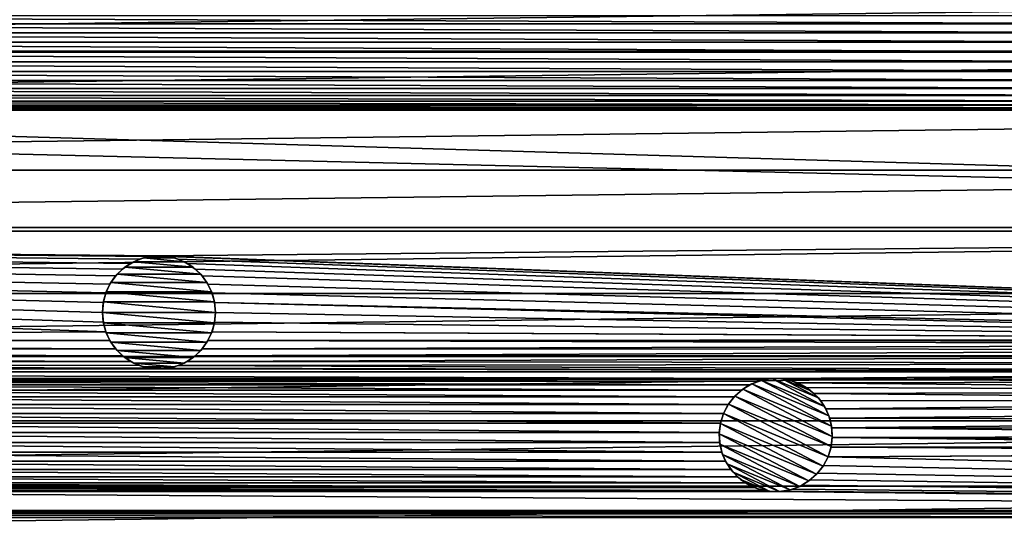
# Model space of a CAD drawing. Header units: metres. Extents: x -150 to 150, y -150 to 150.
# Tile 57 of 64: x -6 to 37, y 62 to 84. Entities that reach past the tile are written whole.
import ezdxf

# ---------------------------------------------------------------- set-up
doc = ezdxf.new("R2010")
doc.units = ezdxf.units.M
doc.layers.add('solid_P32600', color=7, linetype='CONTINUOUS')

msp = doc.modelspace()

# ---------------------------------------------------------------- linework, layer by layer
at = {"layer": 'solid_P32600'}
for points in [[(99.397423, 85.329292, 5), (-99.397423, 85.329292, 5), (-101.528114, 82.782959, 5)], [(101.528114, 82.782959, 5), (99.397423, 85.329292, 5), (-101.528114, 82.782959, 5)], [(45.609936, 83.998726), (-45.609936, 83.998726), (-45.864758, 84.360153)], [(45.864758, 84.360153), (45.609936, 83.998726), (-45.864758, 84.360153)], [(45.424339, 83.597336), (-45.424339, 83.597336), (-45.609936, 83.998726)], [(45.424339, 83.597336), (-45.609936, 83.998726), (45.609936, 83.998726)], [(45.312981, 83.182846), (-45.312981, 83.182846), (-45.424339, 83.597336)], [(45.424339, 83.597336), (45.312981, 83.182846), (-45.424339, 83.597336)], [(45.27586, 82.748726), (-45.27586, 82.748726), (-45.312981, 83.182846)], [(45.312981, 83.182846), (45.27586, 82.748726), (-45.312981, 83.182846)], [(101.528114, 82.782959, 5), (-101.528114, 82.782959, 5), (-103.590889, 80.186798, 5)], [(103.590889, 80.186798, 5), (101.528114, 82.782959, 5), (-103.590889, 80.186798, 5)], [(45.312981, 82.314606), (-45.312981, 82.314606), (-45.27586, 82.748726)], [(45.27586, 82.748726), (45.312981, 82.314606), (-45.27586, 82.748726)], [(45.426579, 81.893974), (-45.426579, 81.893974), (-45.312981, 82.314606)], [(45.312981, 82.314606), (45.426579, 81.893974), (-45.312981, 82.314606)], [(45.609936, 81.498726), (-45.609936, 81.498726), (-45.426579, 81.893974)], [(45.426579, 81.893974), (45.609936, 81.498726), (-45.426579, 81.893974)], [(45.86055, 81.142311), (-45.86055, 81.142311), (-45.609936, 81.498726)], [(45.609936, 81.498726), (45.86055, 81.142311), (-45.609936, 81.498726)], [(129.903809, 75), (-129.903809, 75), (-126.18766, 81.096329)], [(-47.775002, 80.248726), (129.903809, 75), (-126.18766, 81.096329)], [(46.16803, 80.833618), (-46.16803, 80.833618), (-45.86055, 81.142311)], [(45.86055, 81.142311), (46.16803, 80.833618), (-45.86055, 81.142311)], [(46.919949, 80.399498), (-46.919949, 80.399498), (-46.525429, 80.584412)], [(46.525429, 80.584412), (-46.525429, 80.584412), (-46.16803, 80.833618)], [(46.525429, 80.584412), (46.919949, 80.399498), (-46.525429, 80.584412)], [(46.16803, 80.833618), (46.525429, 80.584412), (-46.16803, 80.833618)], [(103.590889, 80.186798, 5), (-103.590889, 80.186798, 5), (-105.58876, 77.536827, 5)], [(105.58876, 77.536827, 5), (103.590889, 80.186798, 5), (-105.58876, 77.536827, 5)], [(47.775002, 80.248726), (-47.775002, 80.248726), (-47.34103, 80.28756)], [(47.775002, 80.248726), (129.903809, 75), (-47.775002, 80.248726)], [(47.34103, 80.28756), (-47.34103, 80.28756), (-46.919949, 80.399498)], [(47.34103, 80.28756), (47.775002, 80.248726), (-47.34103, 80.28756)], [(46.919949, 80.399498), (47.34103, 80.28756), (-46.919949, 80.399498)], [(105.58876, 77.536827, 5), (-105.58876, 77.536827, 5), (-107.520401, 74.835175, 5)], [(107.520401, 74.835175, 5), (105.58876, 77.536827, 5), (-107.520401, 74.835175, 5)], [(0, 73.749138), (-129.903809, 75), (129.903809, 75)], [(-2.349231, 70.394951), (-67.346161, 70.054543), (-129.903809, 75)], [(-2.460035, 71.690414), (-2.5, 71.25), (-129.903809, 75)], [(-2.460035, 70.809586), (-129.903809, 75), (-2.5, 71.25)], [(-2.349231, 72.105049), (-2.460035, 71.690414), (-129.903809, 75)], [(-2.164318, 72.499573), (-2.349231, 72.105049), (-129.903809, 75)], [(-1.915111, 72.856972), (-2.164318, 72.499573), (-129.903809, 75)], [(-1.606416, 73.164452), (-1.915111, 72.856972), (-129.903809, 75)], [(-1.25, 73.415062), (-1.606416, 73.164452), (-129.903809, 75)], [(-0.854756, 73.598419), (-1.25, 73.415062), (-129.903809, 75)], [(-0.43412, 73.712021), (-0.854756, 73.598419), (-129.903809, 75)], [(0, 73.749138), (-0.43412, 73.712021), (-129.903809, 75)], [(-2.460035, 70.809586), (-2.349231, 70.394951), (-129.903809, 75)], [(0, 73.749138), (129.903809, 75), (133.325317, 68.733551)], [(107.520401, 74.835175, 5), (-107.520401, 74.835175, 5), (-109.382103, 72.087051, 5)], [(109.382103, 72.087051, 5), (107.520401, 74.835175, 5), (-109.382103, 72.087051, 5)], [(-1.112003, 73.488556, -2.5), (-1.25, 73.415062), (-0.854756, 73.598419)], [(-1.112003, 73.488556, -2.5), (-0.854756, 73.598419), (-0.685996, 73.653053, -2.5)], [(-1.112003, 73.488556, -2.5), (-0.685996, 73.653053, -2.5), (1.112003, 73.488556, -2.5)], [(-0.685996, 73.653053, -2.5), (-0.854756, 73.598419), (-0.43412, 73.712021)], [(-0.685996, 73.653053, -2.5), (-0.43412, 73.712021), (-0.228191, 73.738853, -2.5)], [(-0.685996, 73.653053, -2.5), (-0.228191, 73.738853, -2.5), (0.685996, 73.653053, -2.5)], [(-0.685996, 73.653053, -2.5), (0.685996, 73.653053, -2.5), (1.112003, 73.488556, -2.5)], [(-0.228191, 73.738853, -2.5), (-0.43412, 73.712021), (0, 73.749138)], [(-0.228191, 73.738853, -2.5), (0, 73.749138), (0.228191, 73.738853, -2.5)], [(-0.228191, 73.738853, -2.5), (0.228191, 73.738853, -2.5), (0.685996, 73.653053, -2.5)], [(0.43412, 73.712021), (0, 73.749138), (133.325317, 68.733551)], [(0.228191, 73.738853, -2.5), (0, 73.749138), (0.43412, 73.712021)], [(0.228191, 73.738853, -2.5), (0.43412, 73.712021), (0.685996, 73.653053, -2.5)], [(0.854756, 73.598419), (0.43412, 73.712021), (133.325317, 68.733551)], [(0.685996, 73.653053, -2.5), (0.43412, 73.712021), (0.854756, 73.598419)], [(0.685996, 73.653053, -2.5), (0.854756, 73.598419), (1.112003, 73.488556, -2.5)], [(1.25, 73.415062), (0.854756, 73.598419), (133.325317, 68.733551)], [(1.112003, 73.488556, -2.5), (0.854756, 73.598419), (1.25, 73.415062)], [(-1.845996, 72.935562, -2.5), (-1.915111, 72.856972), (-1.606416, 73.164452)], [(-1.845996, 72.935562, -2.5), (-1.606416, 73.164452), (-1.507266, 73.243095, -2.5)], [(-1.845996, 72.935562, -2.5), (-1.507266, 73.243095, -2.5), (1.845996, 72.935562, -2.5)], [(-1.507266, 73.243095, -2.5), (-1.606416, 73.164452), (-1.25, 73.415062)], [(-1.507266, 73.243095, -2.5), (-1.25, 73.415062), (-1.112003, 73.488556, -2.5)], [(-1.507266, 73.243095, -2.5), (-1.112003, 73.488556, -2.5), (1.507266, 73.243095, -2.5)], [(-1.507266, 73.243095, -2.5), (1.507266, 73.243095, -2.5), (1.845996, 72.935562, -2.5)], [(-1.112003, 73.488556, -2.5), (1.112003, 73.488556, -2.5), (1.507266, 73.243095, -2.5)], [(1.112003, 73.488556, -2.5), (1.25, 73.415062), (1.507266, 73.243095, -2.5)], [(1.606416, 73.164452), (1.25, 73.415062), (133.325317, 68.733551)], [(1.507266, 73.243095, -2.5), (1.25, 73.415062), (1.606416, 73.164452)], [(1.507266, 73.243095, -2.5), (1.606416, 73.164452), (1.845996, 72.935562, -2.5)], [(1.915111, 72.856972), (1.606416, 73.164452), (133.325317, 68.733551)], [(1.845996, 72.935562, -2.5), (1.606416, 73.164452), (1.915111, 72.856972)], [(-2.125021, 72.564468, -2.5), (-2.164318, 72.499573), (-1.915111, 72.856972)], [(-2.125021, 72.564468, -2.5), (-1.915111, 72.856972), (-1.845996, 72.935562, -2.5)], [(-2.125021, 72.564468, -2.5), (-1.845996, 72.935562, -2.5), (2.125021, 72.564468, -2.5)], [(-1.845996, 72.935562, -2.5), (1.845996, 72.935562, -2.5), (2.125021, 72.564468, -2.5)], [(1.845996, 72.935562, -2.5), (1.915111, 72.856972), (2.125021, 72.564468, -2.5)], [(2.164318, 72.499573), (1.915111, 72.856972), (133.325317, 68.733551)], [(2.125021, 72.564468, -2.5), (1.915111, 72.856972), (2.164318, 72.499573)], [(-2.330627, 72.154465, -2.5), (-2.349231, 72.105049), (-2.164318, 72.499573)], [(-2.330627, 72.154465, -2.5), (-2.164318, 72.499573), (-2.125021, 72.564468, -2.5)], [(-2.330627, 72.154465, -2.5), (-2.125021, 72.564468, -2.5), (2.330627, 72.154465, -2.5)], [(-2.125021, 72.564468, -2.5), (2.125021, 72.564468, -2.5), (2.330627, 72.154465, -2.5)], [(2.125021, 72.564468, -2.5), (2.164318, 72.499573), (2.330627, 72.154465, -2.5)], [(2.349231, 72.105049), (2.164318, 72.499573), (133.325317, 68.733551)], [(2.330627, 72.154465, -2.5), (2.164318, 72.499573), (2.349231, 72.105049)], [(109.382103, 72.087051, 5), (-109.382103, 72.087051, 5), (-111.171471, 69.295662, 5)], [(111.171471, 69.295662, 5), (109.382103, 72.087051, 5), (-111.171471, 69.295662, 5)], [(-2.454248, 71.718361, -2.5), (-2.460035, 71.690414), (-2.349231, 72.105049)], [(-2.454248, 71.718361, -2.5), (-2.349231, 72.105049), (-2.330627, 72.154465, -2.5)], [(-2.454248, 71.718361, -2.5), (-2.330627, 72.154465, -2.5), (2.454248, 71.718361, -2.5)], [(-2.330627, 72.154465, -2.5), (2.330627, 72.154465, -2.5), (2.454248, 71.718361, -2.5)], [(2.330627, 72.154465, -2.5), (2.349231, 72.105049), (2.454248, 71.718361, -2.5)], [(2.460035, 71.690414), (2.349231, 72.105049), (133.325317, 68.733551)], [(2.454248, 71.718361, -2.5), (2.349231, 72.105049), (2.460035, 71.690414)], [(-2.454248, 71.718361, -2.5), (-2.5, 71.25, -2.5), (-2.460035, 71.690414)], [(-2.454248, 71.718361, -2.5), (2.5, 71.25, -2.5), (-2.5, 71.25, -2.5)], [(-2.5, 71.25, -2.5), (-2.5, 71.25), (-2.460035, 71.690414)], [(-2.454248, 71.718361, -2.5), (2.454248, 71.718361, -2.5), (2.5, 71.25, -2.5)], [(2.454248, 71.718361, -2.5), (2.460035, 71.690414), (2.5, 71.25)], [(2.454248, 71.718361, -2.5), (2.5, 71.25), (2.5, 71.25, -2.5)], [(2.460035, 71.690414), (133.325317, 68.733551), (67.781868, 70.05368)], [(2.5, 71.25), (2.460035, 71.690414), (67.781868, 70.05368)], [(-2.454248, 70.781639, -2.5), (-2.460035, 70.809586), (-2.5, 71.25)], [(-2.454248, 70.781639, -2.5), (-2.5, 71.25), (-2.5, 71.25, -2.5)], [(2.454248, 70.781639, -2.5), (-2.454248, 70.781639, -2.5), (-2.5, 71.25, -2.5)], [(2.5, 71.25, -2.5), (2.454248, 70.781639, -2.5), (-2.5, 71.25, -2.5)], [(2.5, 71.25, -2.5), (2.460035, 70.809586), (2.454248, 70.781639, -2.5)], [(2.460035, 70.809586), (2.5, 71.25), (67.781868, 70.05368)], [(2.5, 71.25, -2.5), (2.5, 71.25), (2.460035, 70.809586)], [(-2.454248, 70.781639, -2.5), (-2.349231, 70.394951), (-2.460035, 70.809586)], [(-2.330627, 70.345535, -2.5), (-2.349231, 70.394951), (-2.454248, 70.781639, -2.5)], [(2.330627, 70.345535, -2.5), (-2.330627, 70.345535, -2.5), (-2.454248, 70.781639, -2.5)], [(2.454248, 70.781639, -2.5), (2.330627, 70.345535, -2.5), (-2.454248, 70.781639, -2.5)], [(2.454248, 70.781639, -2.5), (2.349231, 70.394951), (2.330627, 70.345535, -2.5)], [(2.349231, 70.394951), (2.460035, 70.809586), (67.781868, 70.05368)], [(2.454248, 70.781639, -2.5), (2.460035, 70.809586), (2.349231, 70.394951)], [(-2.349231, 70.394951), (-2.164318, 70.000427), (-67.346161, 70.054543)], [(-2.330627, 70.345535, -2.5), (-2.164318, 70.000427), (-2.349231, 70.394951)], [(-2.125021, 69.935532, -2.5), (-2.164318, 70.000427), (-2.330627, 70.345535, -2.5)], [(2.125021, 69.935532, -2.5), (-2.125021, 69.935532, -2.5), (-2.330627, 70.345535, -2.5)], [(2.330627, 70.345535, -2.5), (2.125021, 69.935532, -2.5), (-2.330627, 70.345535, -2.5)], [(2.330627, 70.345535, -2.5), (2.164318, 70.000427), (2.125021, 69.935532, -2.5)], [(2.164318, 70.000427), (2.349231, 70.394951), (67.346161, 70.054543)], [(2.330627, 70.345535, -2.5), (2.349231, 70.394951), (2.164318, 70.000427)], [(2.349231, 70.394951), (67.781868, 70.05368), (67.346161, 70.054543)], [(-2.164318, 70.000427), (-66.917229, 69.978035), (-67.346161, 70.054543)], [(-2.164318, 70.000427), (-1.915111, 69.643028), (-66.917229, 69.978035)], [(-1.915111, 69.643028), (-66.507507, 69.829819), (-66.917229, 69.978035)], [(-1.915111, 69.643028), (-66.135971, 69.614983), (-66.507507, 69.829819)], [(-1.915111, 69.643028), (-1.606416, 69.335548), (-66.135971, 69.614983)], [(-2.125021, 69.935532, -2.5), (-1.915111, 69.643028), (-2.164318, 70.000427)], [(-1.845996, 69.564438, -2.5), (-1.915111, 69.643028), (-2.125021, 69.935532, -2.5)], [(1.845996, 69.564438, -2.5), (-1.845996, 69.564438, -2.5), (-2.125021, 69.935532, -2.5)], [(2.125021, 69.935532, -2.5), (1.845996, 69.564438, -2.5), (-2.125021, 69.935532, -2.5)], [(-1.845996, 69.564438, -2.5), (-1.606416, 69.335548), (-1.915111, 69.643028)], [(1.606416, 69.335548), (1.915111, 69.643028), (66.135971, 69.614983)], [(1.845996, 69.564438, -2.5), (1.915111, 69.643028), (1.606416, 69.335548)], [(2.125021, 69.935532, -2.5), (1.915111, 69.643028), (1.845996, 69.564438, -2.5)], [(1.915111, 69.643028), (2.164318, 70.000427), (66.507507, 69.829819)], [(2.125021, 69.935532, -2.5), (2.164318, 70.000427), (1.915111, 69.643028)], [(1.915111, 69.643028), (66.507507, 69.829819), (66.135971, 69.614983)], [(2.164318, 70.000427), (67.346161, 70.054543), (66.917229, 69.978035)], [(2.164318, 70.000427), (66.917229, 69.978035), (66.507507, 69.829819)], [(111.171471, 69.295662, 5), (-111.171471, 69.295662, 5), (-112.891518, 66.456329, 5)], [(112.891518, 66.456329, 5), (111.171471, 69.295662, 5), (-112.891518, 66.456329, 5)], [(-1.606416, 69.335548), (-65.796288, 69.331818), (-66.135971, 69.614983)], [(-1.606416, 69.335548), (-1.25, 69.084938), (-65.796288, 69.331818)], [(-1.25, 69.084938), (-65.513123, 68.992142), (-65.796288, 69.331818)], [(-1.507266, 69.256905, -2.5), (-1.606416, 69.335548), (-1.845996, 69.564438, -2.5)], [(1.507266, 69.256905, -2.5), (-1.507266, 69.256905, -2.5), (-1.845996, 69.564438, -2.5)], [(1.845996, 69.564438, -2.5), (1.507266, 69.256905, -2.5), (-1.845996, 69.564438, -2.5)], [(-1.507266, 69.256905, -2.5), (-1.25, 69.084938), (-1.606416, 69.335548)], [(-1.112003, 69.011444, -2.5), (-1.25, 69.084938), (-1.507266, 69.256905, -2.5)], [(1.112003, 69.011444, -2.5), (-1.112003, 69.011444, -2.5), (-1.507266, 69.256905, -2.5)], [(1.507266, 69.256905, -2.5), (1.112003, 69.011444, -2.5), (-1.507266, 69.256905, -2.5)], [(1.507266, 69.256905, -2.5), (1.25, 69.084938), (1.112003, 69.011444, -2.5)], [(1.25, 69.084938), (1.606416, 69.335548), (65.796288, 69.331818)], [(1.507266, 69.256905, -2.5), (1.606416, 69.335548), (1.25, 69.084938)], [(1.25, 69.084938), (65.796288, 69.331818), (65.513123, 68.992142)], [(1.845996, 69.564438, -2.5), (1.606416, 69.335548), (1.507266, 69.256905, -2.5)], [(1.606416, 69.335548), (66.135971, 69.614983), (65.796288, 69.331818)], [(-1.25, 69.084938), (-0.854756, 68.901581), (-65.513123, 68.992142)], [(0, 68.750862), (-65.298286, 68.620598), (-65.513123, 68.992142)], [(-0.43412, 68.787979), (0, 68.750862), (-65.513123, 68.992142)], [(-0.854756, 68.901581), (-0.43412, 68.787979), (-65.513123, 68.992142)], [(-1.112003, 69.011444, -2.5), (-0.854756, 68.901581), (-1.25, 69.084938)], [(-0.685996, 68.846947, -2.5), (-0.854756, 68.901581), (-1.112003, 69.011444, -2.5)], [(0.685996, 68.846947, -2.5), (-0.685996, 68.846947, -2.5), (-1.112003, 69.011444, -2.5)], [(1.112003, 69.011444, -2.5), (0.685996, 68.846947, -2.5), (-1.112003, 69.011444, -2.5)], [(-0.685996, 68.846947, -2.5), (-0.43412, 68.787979), (-0.854756, 68.901581)], [(-0.228191, 68.761147, -2.5), (-0.43412, 68.787979), (-0.685996, 68.846947, -2.5)], [(0.228191, 68.761147, -2.5), (-0.228191, 68.761147, -2.5), (-0.685996, 68.846947, -2.5)], [(0.685996, 68.846947, -2.5), (0.228191, 68.761147, -2.5), (-0.685996, 68.846947, -2.5)], [(-0.228191, 68.761147, -2.5), (0, 68.750862), (-0.43412, 68.787979)], [(0, 68.750862), (0.43412, 68.787979), (65.298286, 68.620598)], [(0.228191, 68.761147, -2.5), (0.43412, 68.787979), (0, 68.750862)], [(0.685996, 68.846947, -2.5), (0.43412, 68.787979), (0.228191, 68.761147, -2.5)], [(0.43412, 68.787979), (0.854756, 68.901581), (65.298286, 68.620598)], [(0.685996, 68.846947, -2.5), (0.854756, 68.901581), (0.43412, 68.787979)], [(1.112003, 69.011444, -2.5), (0.854756, 68.901581), (0.685996, 68.846947, -2.5)], [(0.854756, 68.901581), (1.25, 69.084938), (65.513123, 68.992142)], [(1.112003, 69.011444, -2.5), (1.25, 69.084938), (0.854756, 68.901581)], [(0.854756, 68.901581), (65.513123, 68.992142), (65.298286, 68.620598)], [(0, 68.750862), (65.298286, 68.620598), (-65.298286, 68.620598)], [(27.375206, 68.323174), (-65.298286, 68.620598), (65.298286, 68.620598)], [(27.375206, 68.323174), (-27.375206, 68.323174), (-65.298286, 68.620598)], [(0.228191, 68.761147, -2.5), (0, 68.750862), (-0.228191, 68.761147, -2.5)], [(65.298286, 68.620598), (65.15007, 68.210876), (27.375206, 68.323174)], [(26.939878, 68.305031), (-26.939878, 68.305031), (-27.375206, 68.323174)], [(27.375206, 68.323174), (26.939878, 68.305031), (-27.375206, 68.323174)], [(26.514688, 68.209885), (-26.514688, 68.209885), (-26.939878, 68.305031)], [(26.939878, 68.305031), (26.514688, 68.209885), (-26.939878, 68.305031)], [(26.111822, 68.043945), (-26.111822, 68.043945), (-26.514688, 68.209885)], [(26.514688, 68.209885), (26.111822, 68.043945), (-26.514688, 68.209885)], [(25.744816, 67.80912), (-25.744816, 67.80912), (-26.111822, 68.043945)], [(26.111822, 68.043945), (25.744816, 67.80912), (-26.111822, 68.043945)], [(25.805958, 67.854042, -2.5), (25.744816, 67.80912), (26.111822, 68.043945)], [(25.805958, 67.854042, -2.5), (26.111822, 68.043945), (26.205753, 68.090103, -2.5)], [(25.805958, 67.854042, -2.5), (26.205753, 68.090103, -2.5), (29.732485, 66.227615, -2.5)], [(26.205753, 68.090103, -2.5), (26.111822, 68.043945), (26.514688, 68.209885)], [(26.205753, 68.090103, -2.5), (26.514688, 68.209885), (26.636387, 68.244598, -2.5)], [(26.205753, 68.090103, -2.5), (26.636387, 68.244598, -2.5), (29.616709, 66.677238, -2.5)], [(26.205753, 68.090103, -2.5), (29.616709, 66.677238, -2.5), (29.732485, 66.227615, -2.5)], [(26.636387, 68.244598, -2.5), (26.514688, 68.209885), (26.939878, 68.305031)], [(26.636387, 68.244598, -2.5), (26.939878, 68.305031), (27.095495, 68.320122, -2.5)], [(26.636387, 68.244598, -2.5), (27.095495, 68.320122, -2.5), (29.42145, 67.090988, -2.5)], [(26.636387, 68.244598, -2.5), (29.42145, 67.090988, -2.5), (29.616709, 66.677238, -2.5)], [(27.095495, 68.320122, -2.5), (26.939878, 68.305031), (27.375206, 68.323174)], [(27.095495, 68.320122, -2.5), (27.375206, 68.323174), (27.552027, 68.309067, -2.5)], [(27.095495, 68.320122, -2.5), (29.150211, 67.469025, -2.5), (29.42145, 67.090988, -2.5)], [(27.095495, 68.320122, -2.5), (27.552027, 68.309067, -2.5), (29.150211, 67.469025, -2.5)], [(27.807293, 68.267159), (27.375206, 68.323174), (65.15007, 68.210876)], [(27.552027, 68.309067, -2.5), (27.375206, 68.323174), (27.807293, 68.267159)], [(27.552027, 68.309067, -2.5), (27.807293, 68.267159), (28.007816, 68.213142, -2.5)], [(27.552027, 68.309067, -2.5), (28.819582, 67.784035, -2.5), (29.150211, 67.469025, -2.5)], [(27.552027, 68.309067, -2.5), (28.007816, 68.213142, -2.5), (28.819582, 67.784035, -2.5)], [(28.222574, 68.135323), (27.807293, 68.267159), (65.15007, 68.210876)], [(28.007816, 68.213142, -2.5), (27.807293, 68.267159), (28.222574, 68.135323)], [(28.007816, 68.213142, -2.5), (28.222574, 68.135323), (28.429459, 68.03849, -2.5)], [(28.007816, 68.213142, -2.5), (28.429459, 68.03849, -2.5), (28.819582, 67.784035, -2.5)], [(28.222574, 68.135323), (65.15007, 68.210876), (65.073563, 67.781944)], [(28.609444, 67.934898), (28.222574, 68.135323), (65.073563, 67.781944)], [(28.429459, 68.03849, -2.5), (28.222574, 68.135323), (28.609444, 67.934898)], [(28.429459, 68.03849, -2.5), (28.609444, 67.934898), (28.819582, 67.784035, -2.5)], [(28.954588, 67.668976), (28.609444, 67.934898), (65.073563, 67.781944)], [(28.819582, 67.784035, -2.5), (28.609444, 67.934898), (28.954588, 67.668976)], [(25.423, 67.515388), (-25.423, 67.515388), (-25.744816, 67.80912)], [(25.744816, 67.80912), (25.423, 67.515388), (-25.744816, 67.80912)], [(25.161959, 67.174721), (-25.161959, 67.174721), (-25.423, 67.515388)], [(25.423, 67.515388), (25.161959, 67.174721), (-25.423, 67.515388)], [(25.177998, 67.198326, -2.5), (25.161959, 67.174721), (25.423, 67.515388)], [(25.177998, 67.198326, -2.5), (25.423, 67.515388), (25.459099, 67.553925, -2.5)], [(25.177998, 67.198326, -2.5), (25.459099, 67.553925, -2.5), (29.712858, 65.319923, -2.5)], [(25.459099, 67.553925, -2.5), (25.423, 67.515388), (25.744816, 67.80912)], [(25.459099, 67.553925, -2.5), (25.744816, 67.80912), (25.805958, 67.854042, -2.5)], [(25.459099, 67.553925, -2.5), (25.805958, 67.854042, -2.5), (29.765535, 65.770142, -2.5)], [(25.459099, 67.553925, -2.5), (29.765535, 65.770142, -2.5), (29.712858, 65.319923, -2.5)], [(25.805958, 67.854042, -2.5), (29.732485, 66.227615, -2.5), (29.765535, 65.770142, -2.5)], [(28.819582, 67.784035, -2.5), (28.954588, 67.668976), (29.150211, 67.469025, -2.5)], [(28.954588, 67.668976), (65.073563, 67.781944), (65.074425, 67.346237)], [(29.249578, 67.34832), (28.954588, 67.668976), (65.074425, 67.346237)], [(29.150211, 67.469025, -2.5), (28.954588, 67.668976), (29.249578, 67.34832)], [(29.150211, 67.469025, -2.5), (29.249578, 67.34832), (29.42145, 67.090988, -2.5)], [(24.956495, 66.783127), (-24.956495, 66.783127), (-25.161959, 67.174721)], [(25.161959, 67.174721), (24.956495, 66.783127), (-25.161959, 67.174721)], [(25.177998, 67.198326, -2.5), (24.956495, 66.783127, -2.5), (25.161959, 67.174721)], [(25.177998, 67.198326, -2.5), (29.575893, 64.869705, -2.5), (24.956495, 66.783127, -2.5)], [(24.956495, 66.783127, -2.5), (24.956495, 66.783127), (25.161959, 67.174721)], [(25.177998, 67.198326, -2.5), (29.712858, 65.319923, -2.5), (29.575893, 64.869705, -2.5)], [(29.482958, 66.980392), (29.249578, 67.34832), (65.074425, 67.346237)], [(29.42145, 67.090988, -2.5), (29.249578, 67.34832), (29.482958, 66.980392)], [(29.42145, 67.090988, -2.5), (29.482958, 66.980392), (29.616709, 66.677238, -2.5)], [(29.482958, 66.980392), (65.074425, 67.346237), (65.149239, 66.917007)], [(24.824879, 66.360939), (-24.824879, 66.360939), (-24.956495, 66.783127)], [(24.824879, 66.360939), (-24.956495, 66.783127), (24.956495, 66.783127)], [(24.819532, 66.332909, -2.5), (24.824879, 66.360939), (24.956495, 66.783127)], [(24.819532, 66.332909, -2.5), (24.956495, 66.783127), (24.956495, 66.783127, -2.5)], [(29.354391, 64.454506, -2.5), (24.819532, 66.332909, -2.5), (24.956495, 66.783127, -2.5)], [(29.575893, 64.869705, -2.5), (29.354391, 64.454506, -2.5), (24.956495, 66.783127, -2.5)], [(29.650486, 66.578178), (29.482958, 66.980392), (65.149239, 66.917007)], [(29.616709, 66.677238, -2.5), (29.482958, 66.980392), (29.650486, 66.578178)], [(29.616709, 66.677238, -2.5), (29.650486, 66.578178), (29.732485, 66.227615, -2.5)], [(29.650486, 66.578178), (65.149239, 66.917007), (65.299065, 66.507874)], [(112.891518, 66.456329, 5), (-112.891518, 66.456329, 5), (-114.539948, 63.573185, 5)], [(114.539948, 63.573185, 5), (112.891518, 66.456329, 5), (-114.539948, 63.573185, 5)], [(24.768574, 65.935463), (-24.768574, 65.935463), (-24.824879, 66.360939)], [(24.824879, 66.360939), (24.768574, 65.935463), (-24.824879, 66.360939)], [(24.766853, 65.88269, -2.5), (24.768574, 65.935463), (24.819532, 66.332909, -2.5)], [(29.07329, 64.098907, -2.5), (24.766853, 65.88269, -2.5), (24.819532, 66.332909, -2.5)], [(24.819532, 66.332909, -2.5), (24.768574, 65.935463), (24.824879, 66.360939)], [(29.354391, 64.454506, -2.5), (29.07329, 64.098907, -2.5), (24.819532, 66.332909, -2.5)], [(29.743954, 66.152618), (29.650486, 66.578178), (65.299065, 66.507874)], [(29.732485, 66.227615, -2.5), (29.650486, 66.578178), (29.743954, 66.152618)], [(29.732485, 66.227615, -2.5), (29.743954, 66.152618), (29.765535, 65.770142, -2.5)], [(29.743954, 66.152618), (65.299065, 66.507874), (65.516174, 66.130112)], [(24.788437, 65.500214), (-24.788437, 65.500214), (-24.768574, 65.935463)], [(24.768574, 65.935463), (24.788437, 65.500214), (-24.768574, 65.935463)], [(24.766853, 65.88269, -2.5), (24.788437, 65.500214), (24.768574, 65.935463)], [(24.799906, 65.425217, -2.5), (24.788437, 65.500214), (24.766853, 65.88269, -2.5)], [(28.726433, 63.798794, -2.5), (24.799906, 65.425217, -2.5), (24.766853, 65.88269, -2.5)], [(29.07329, 64.098907, -2.5), (28.726433, 63.798794, -2.5), (24.766853, 65.88269, -2.5)], [(29.765535, 65.770142, -2.5), (29.763815, 65.717369), (29.712858, 65.319923, -2.5)], [(29.743954, 66.152618), (65.516174, 66.130112), (65.796898, 65.796898)], [(29.763815, 65.717369), (29.743954, 66.152618), (65.796898, 65.796898)], [(29.765535, 65.770142, -2.5), (29.743954, 66.152618), (29.763815, 65.717369)], [(29.763815, 65.717369), (65.796898, 65.796898), (66.130112, 65.516174)], [(24.881903, 65.074654), (-24.881903, 65.074654), (-24.788437, 65.500214)], [(24.788437, 65.500214), (24.881903, 65.074654), (-24.788437, 65.500214)], [(24.799906, 65.425217, -2.5), (24.881903, 65.074654), (24.788437, 65.500214)], [(24.91568, 64.975594, -2.5), (24.881903, 65.074654), (24.799906, 65.425217, -2.5)], [(28.326635, 63.562729, -2.5), (24.91568, 64.975594, -2.5), (24.799906, 65.425217, -2.5)], [(28.726433, 63.798794, -2.5), (28.326635, 63.562729, -2.5), (24.799906, 65.425217, -2.5)], [(29.712858, 65.319923, -2.5), (29.70751, 65.291893), (29.575893, 64.869705)], [(29.712858, 65.319923, -2.5), (29.575893, 64.869705), (29.575893, 64.869705, -2.5)], [(29.575893, 64.869705), (29.70751, 65.291893), (67.346237, 65.074425)], [(29.70751, 65.291893), (29.763815, 65.717369), (66.507874, 65.299065)], [(29.712858, 65.319923, -2.5), (29.763815, 65.717369), (29.70751, 65.291893)], [(29.70751, 65.291893), (66.507874, 65.299065), (66.917007, 65.149239)], [(29.70751, 65.291893), (66.917007, 65.149239), (67.346237, 65.074425)], [(29.763815, 65.717369), (66.130112, 65.516174), (66.507874, 65.299065)], [(25.049431, 64.67244), (-25.049431, 64.67244), (-24.881903, 65.074654)], [(24.881903, 65.074654), (25.049431, 64.67244), (-24.881903, 65.074654)], [(24.91568, 64.975594, -2.5), (25.049431, 64.67244), (24.881903, 65.074654)], [(25.110939, 64.561844, -2.5), (25.049431, 64.67244), (24.91568, 64.975594, -2.5)], [(27.896002, 63.408234, -2.5), (25.110939, 64.561844, -2.5), (24.91568, 64.975594, -2.5)], [(28.326635, 63.562729, -2.5), (27.896002, 63.408234, -2.5), (24.91568, 64.975594, -2.5)], [(29.575893, 64.869705, -2.5), (29.37043, 64.478111), (29.354391, 64.454506, -2.5)], [(29.37043, 64.478111), (29.575893, 64.869705), (136.444305, 62.313263)], [(29.575893, 64.869705, -2.5), (29.575893, 64.869705), (29.37043, 64.478111)], [(29.575893, 64.869705), (67.346237, 65.074425), (67.781944, 65.073563)], [(29.575893, 64.869705), (67.781944, 65.073563), (136.444305, 62.313263)], [(25.282812, 64.304512), (-25.282812, 64.304512), (-25.049431, 64.67244)], [(25.049431, 64.67244), (25.282812, 64.304512), (-25.049431, 64.67244)], [(25.110939, 64.561844, -2.5), (25.282812, 64.304512), (25.049431, 64.67244)], [(25.382179, 64.183807, -2.5), (25.282812, 64.304512), (25.110939, 64.561844, -2.5)], [(27.436893, 63.332714, -2.5), (25.382179, 64.183807, -2.5), (25.110939, 64.561844, -2.5)], [(27.896002, 63.408234, -2.5), (27.436893, 63.332714, -2.5), (25.110939, 64.561844, -2.5)], [(29.354391, 64.454506, -2.5), (29.109388, 64.137444), (29.07329, 64.098907, -2.5)], [(29.109388, 64.137444), (29.37043, 64.478111), (136.444305, 62.313263)], [(29.354391, 64.454506, -2.5), (29.37043, 64.478111), (29.109388, 64.137444)], [(25.922945, 63.717937), (-25.922945, 63.717937), (-25.577801, 63.98386)], [(25.577801, 63.98386), (-25.577801, 63.98386), (-25.282812, 64.304512)], [(25.577801, 63.98386), (25.922945, 63.717937), (-25.577801, 63.98386)], [(25.282812, 64.304512), (25.577801, 63.98386), (-25.282812, 64.304512)], [(25.382179, 64.183807, -2.5), (25.577801, 63.98386), (25.282812, 64.304512)], [(25.712807, 63.868801, -2.5), (25.577801, 63.98386), (25.382179, 64.183807, -2.5)], [(26.980362, 63.343761, -2.5), (25.712807, 63.868801, -2.5), (25.382179, 64.183807, -2.5)], [(27.436893, 63.332714, -2.5), (26.980362, 63.343761, -2.5), (25.382179, 64.183807, -2.5)], [(25.712807, 63.868801, -2.5), (25.922945, 63.717937), (25.577801, 63.98386)], [(29.07329, 64.098907, -2.5), (28.787575, 63.843716), (28.726433, 63.798794, -2.5)], [(28.787575, 63.843716), (29.109388, 64.137444), (136.444305, 62.313263)], [(29.07329, 64.098907, -2.5), (29.109388, 64.137444), (28.787575, 63.843716)], [(114.539948, 63.573185, 5), (-114.539948, 63.573185, 5), (-116.113564, 60.651768, 5)], [(116.113564, 60.651768, 5), (114.539948, 63.573185, 5), (-116.113564, 60.651768, 5)], [(26.309816, 63.517513), (-26.309816, 63.517513), (-25.922945, 63.717937)], [(25.922945, 63.717937), (26.309816, 63.517513), (-25.922945, 63.717937)], [(26.102932, 63.614342, -2.5), (25.922945, 63.717937), (25.712807, 63.868801, -2.5)], [(26.524574, 63.439693, -2.5), (26.102932, 63.614342, -2.5), (25.712807, 63.868801, -2.5)], [(26.980362, 63.343761, -2.5), (26.524574, 63.439693, -2.5), (25.712807, 63.868801, -2.5)], [(26.102932, 63.614342, -2.5), (26.309816, 63.517513), (25.922945, 63.717937)], [(26.524574, 63.439693, -2.5), (26.309816, 63.517513), (26.102932, 63.614342, -2.5)], [(28.326635, 63.562729, -2.5), (28.0177, 63.442947), (27.896002, 63.408234, -2.5)], [(28.0177, 63.442947), (28.420567, 63.608891), (136.444305, 62.313263)], [(28.326635, 63.562729, -2.5), (28.420567, 63.608891), (28.0177, 63.442947)], [(28.726433, 63.798794, -2.5), (28.420567, 63.608891), (28.326635, 63.562729, -2.5)], [(28.420567, 63.608891), (28.787575, 63.843716), (136.444305, 62.313263)], [(28.726433, 63.798794, -2.5), (28.787575, 63.843716), (28.420567, 63.608891)], [(-27.157185, 63.329655), (103.92305, 62.499138), (-103.92305, 62.499138)], [(27.157185, 63.329655), (-27.157185, 63.329655), (-26.725096, 63.385677)], [(103.92305, 62.499138), (-27.157185, 63.329655), (27.157185, 63.329655)], [(26.725096, 63.385677), (-26.725096, 63.385677), (-26.309816, 63.517513)], [(26.725096, 63.385677), (27.157185, 63.329655), (-26.725096, 63.385677)], [(26.309816, 63.517513), (26.725096, 63.385677), (-26.309816, 63.517513)], [(26.524574, 63.439693, -2.5), (26.725096, 63.385677), (26.309816, 63.517513)], [(26.980362, 63.343761, -2.5), (26.725096, 63.385677), (26.524574, 63.439693, -2.5)], [(26.980362, 63.343761, -2.5), (27.157185, 63.329655), (26.725096, 63.385677)], [(27.436893, 63.332714, -2.5), (27.157185, 63.329655), (26.980362, 63.343761, -2.5)], [(27.157185, 63.329655), (27.59251, 63.347805), (136.444305, 62.313263)], [(27.436893, 63.332714, -2.5), (27.59251, 63.347805), (27.157185, 63.329655)], [(27.157185, 63.329655), (136.444305, 62.313263), (103.92305, 62.499138)], [(27.896002, 63.408234, -2.5), (27.59251, 63.347805), (27.436893, 63.332714, -2.5)], [(27.59251, 63.347805), (28.0177, 63.442947), (136.444305, 62.313263)], [(27.896002, 63.408234, -2.5), (28.0177, 63.442947), (27.59251, 63.347805)], [(103.48893, 62.462021), (-103.48893, 62.462021), (-103.92305, 62.499138)], [(103.92305, 62.499138), (103.48893, 62.462021), (-103.92305, 62.499138)], [(103.07444, 62.350662), (-103.07444, 62.350662), (-103.48893, 62.462021)], [(103.48893, 62.462021), (103.07444, 62.350662), (-103.48893, 62.462021)], [(102.67305, 62.165062), (-102.67305, 62.165062), (-103.07444, 62.350662)], [(103.07444, 62.350662), (102.67305, 62.165062), (-103.07444, 62.350662)]]:
    msp.add_3dface(points, dxfattribs=at)

doc.saveas('drawing.dxf')
